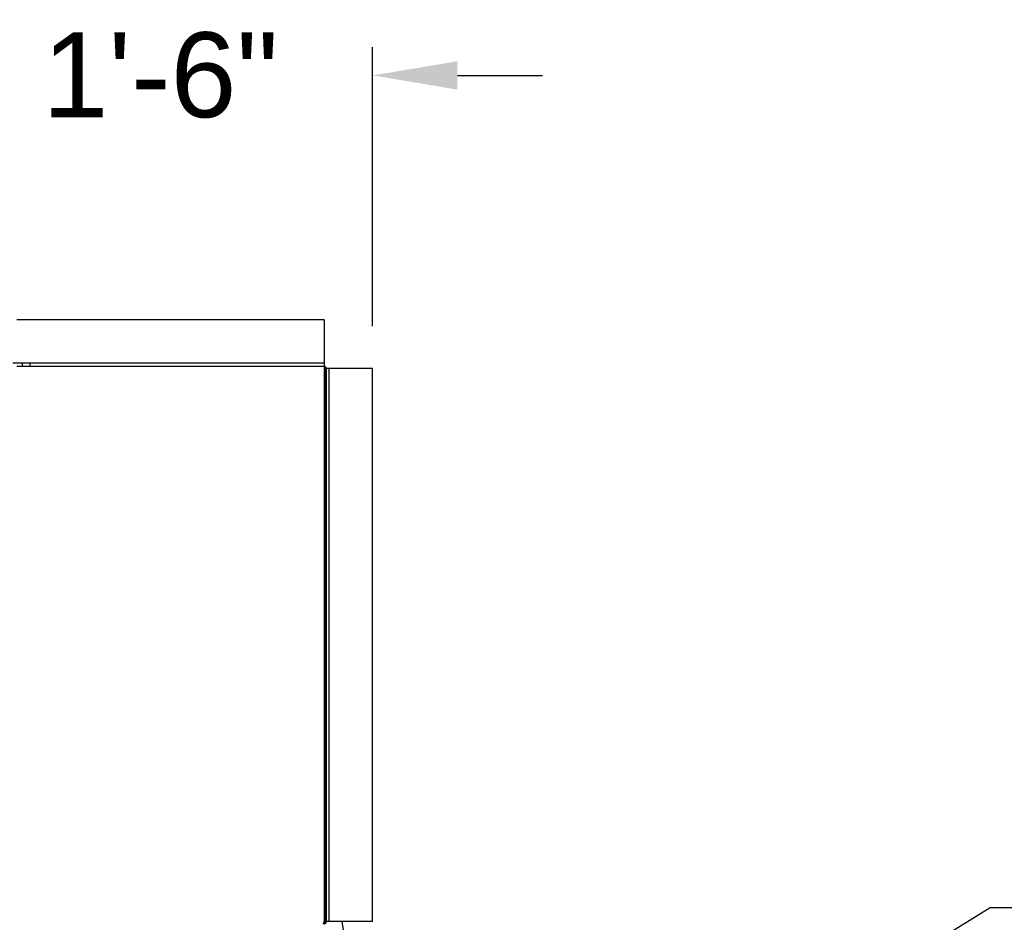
# Model space of a CAD drawing. Header units: inches. Extents: x 170 to 312, y 215 to 248.
# Tile 235 of 256: x 279.99 to 281.078, y 244.301 to 245.297. Entities that reach past the tile are written whole.
import ezdxf
from ezdxf import colors
from ezdxf.entities.mleader import LeaderData, LeaderLine
from ezdxf.math import Vec2, Vec3

# ---------------------------------------------------------------- set-up
doc = ezdxf.new("R2010")
doc.units = ezdxf.units.IN
doc.header["$LTSCALE"] = 0.25
doc.header["$MEASUREMENT"] = 0
doc.layers.add('ANNOTATIONS', color=1, linetype='Continuous')
doc.layers.add('MOTOR RH', color=7, linetype='Continuous')
doc.styles.add('ARIAL', font='arial.ttf', dxfattribs={"height": 0.09375})
doc.dimstyles.new('STANDARD$0', dxfattribs={"dimtxt": 0.09375, "dimasz": 0.09375, "dimexe": 0.03125, "dimexo": 0.046875, "dimgap": 0.09, "dimtad": 0, "dimtih": 1, "dimtoh": 1, "dimdec": 4, "dimzin": 0, "dimdsep": 46, "dimtxsty": 'ARIAL', "dimcen": 0.09, "dimadec": 0, "dimazin": 0, "dimtfac": 1, "dimtdec": 4, "dimtofl": 0, "dimtmove": 0, "dimatfit": 1, "dimfxl": 1, "dimtolj": 1, "dimtzin": 0, "dimarcsym": 0})

# ---------------------------------------------------------------- blocks, each defined once
blk = doc.blocks.new('*D60')
at = {"layer": 'ANNOTATIONS', "color": 0, "lineweight": -2, "transparency": 16777216}
for p, q in [((279.8743, 244.3719), (279.8743, 245.2668)), ((280.3803, 244.959), (280.3803, 245.2668)), ((279.7806, 245.2356), (279.6868, 245.2356)), ((280.474, 245.2356), (280.5678, 245.2356))]:
    blk.add_line(p, q, dxfattribs=at)
at = {"layer": 'ANNOTATIONS', "color": 0, "transparency": 16777216}
for points in [[(279.7806, 245.2512), (279.7806, 245.2199), (279.8743, 245.2356)], [(280.474, 245.2512), (280.474, 245.2199), (280.3803, 245.2356)]]:
    blk.add_solid(points, dxfattribs=at)
at = {"layer": 'defpoints', "color": 0, "transparency": 16777216}
for p in [(280.3803, 245.2356), (280.3803, 244.9122), (279.8743, 244.325)]:
    blk.add_point(p, dxfattribs=at)
at = {"layer": 'ANNOTATIONS', "color": 0, "transparency": 16777216, "insert": (280.146, 245.2356), "char_height": 0.09375, "attachment_point": 5, "style": 'ARIAL'}
blk.add_mtext('\\A1;1\'-6"', dxfattribs=at)

msp = doc.modelspace()

# ---------------------------------------------------------------- linework, layer by layer
at = {"layer": 'MOTOR RH'}
for p, q in [((280.32661, 244.96582), (280.32661, 244.3017)), ((280.00222, 244.91812), (279.98302, 244.91812)), ((279.98728, 244.91466), (280.32661, 244.91466)), ((279.99369, 244.91466), (279.99369, 244.91812)), ((280.00222, 244.91466), (280.00222, 244.91812)), ((280.32661, 244.91787), (280.00222, 244.91787)), ((280.32832, 244.91215), (280.32832, 244.3017)), ((280.32912, 244.91215), (280.32912, 244.3017)), ((280.38027, 244.91215), (280.32912, 244.91215)), ((280.33233, 244.3017), (280.33233, 244.91215)), ((280.38027, 244.3017), (280.32832, 244.3017)), ((280.34624, 244.3017), (280.34902, 244.2859))]:
    msp.add_line(p, q, dxfattribs=at)
for radius in [0.00251, 0.00171]:
    msp.add_arc((280.32661, 244.91215), radius, 0, 90, dxfattribs=at)
for points in [[(280.32661, 244.96582), (279.98728, 244.96582)], [(280.38027, 244.3017), (280.38027, 244.91215)]]:
    msp.add_open_spline(points, degree=1, dxfattribs=at)
for points, knots in [([(280.32661, 244.3017), (280.32653, 244.30144), (280.32636, 244.30088), (280.3261, 244.30012), (280.32583, 244.29952), (280.3256, 244.29923), (280.32545, 244.2992), (280.3254, 244.29919)], [0, 0, 0, 0, 0.1999167, 0.4244167, 0.6489701, 0.8734859, 1, 1, 1, 1]), ([(280.32661, 244.3), (280.32682, 244.30002), (280.32724, 244.30007), (280.32779, 244.30042), (280.32817, 244.30093), (280.32831, 244.30139), (280.32831, 244.30165), (280.32832, 244.3017)], [0, 0, 0, 0, 0.2355208, 0.4711798, 0.7067886, 0.9424267, 1, 1, 1, 1]), ([(280.32661, 244.29919), (280.32687, 244.29922), (280.32743, 244.29927), (280.3282, 244.29969), (280.32879, 244.30036), (280.32908, 244.30108), (280.32911, 244.30154), (280.32912, 244.3017)], [0, 0, 0, 0, 0.1999541, 0.424458, 0.6490042, 0.8735548, 1, 1, 1, 1])]:
    msp.add_open_spline(points, degree=3, knots=knots, dxfattribs=at)

# ---------------------------------------------------------------- dimensions: what is measured, and where the dimension line sits
at = {"layer": 'ANNOTATIONS'}
dim = msp.add_linear_dim(base=(280.38027, 245.23555), p1=(279.87433, 244.32505), p2=(280.38027, 244.91215), text='1\'-6"', dimstyle='STANDARD$0', dxfattribs=at)
dim.commit()
dim.dimension.update_dxf_attribs({"geometry": '*D60', "text_midpoint": (280.14602, 245.23555), "dimtype": 160})

# ---------------------------------------------------------------- leaders
ml = msp.add_multileader_mtext('Standard', dxfattribs=at)
ml.set_content('JUNCTION BOX', color=256, style='ARIAL')
ml.set_leader_properties()
ml.build(insert=Vec2(0, 0))
ml.multileader.update_dxf_attribs({"dogleg_length": 0.36, "arrow_head_size": 0.09375})
ctx = ml.context
ctx.base_point, ctx.char_height, ctx.arrow_head_size, ctx.landing_gap_size, ctx.plane_origin = Vec3(281.16038, 244.31708), 0.09375, 0.09375, 0.09, Vec3(280.37534, 243.88385)
notes = []
notes.append((ctx, [(0, (1, 1, 0), (281.06242, 244.31708), (1, 0), 0.09796, [(0, [(280.69816, 244.09345)], 0, [])])]))
ctx.mtext.insert, ctx.mtext.flow_direction = Vec3(281.25038, 244.36476), 5
for ctx, leaders in notes:
    for number, flags, end, landing, length, lines in leaders:
        leader = LeaderData()
        leader.index, (leader.has_last_leader_line, leader.has_dogleg_vector, leader.attachment_direction) = number, flags
        leader.last_leader_point, leader.dogleg_vector, leader.dogleg_length = Vec3(end), Vec3(landing), length
        for number, points, colour, breaks in lines:
            line = LeaderLine()
            line.index, line.vertices, line.color, line.breaks = number, Vec3.list(points), colors.encode_raw_color(colour), breaks
            leader.lines.append(line)
        ctx.leaders.append(leader)

doc.saveas('drawing.dxf')
